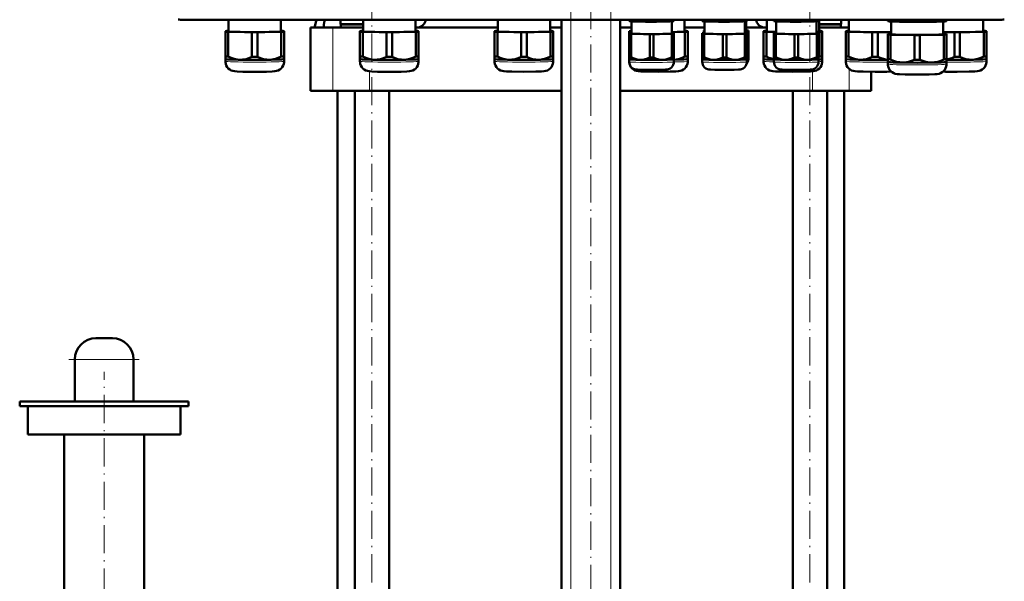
# Model space of a CAD drawing. Extents: x -2065 to 2446, y -2159 to 856.
# Tile 22 of 57: x -1699 to -1279, y -210 to 29. Entities that reach past the tile are written whole.
import ezdxf

# ---------------------------------------------------------------- set-up
doc = ezdxf.new("R2010")
doc.units = 0
doc.linetypes.add('DASHDOT', pattern=[18.5, 12, -3, 0.5, -3])

msp = doc.modelspace()

# ---------------------------------------------------------------- linework, layer by layer
at = {"color": 7, "linetype": 'DASHDOT', "lineweight": 18}
for p, q in [((-1463.57, -604.11), (-1463.57, 86.79)), ((-1446.57, -604.11), (-1446.57, 86.79)), ((-1548.41, -358.64), (-1548.41, 62.56)), ((-1361.73, -358.64), (-1361.73, 62.56)), ((-1455.07, 55.79), (-1455.07, -263.11)), ((-1677.57, -115.54), (-1647.57, -115.54)), ((-1662.57, -272.21), (-1662.57, -120.93))]:
    msp.add_line(p, q, dxfattribs=at)
at = {"color": 7, "lineweight": 18}
for p, q in [((-1629, 29.4), (-1629, 29.21)), ((-1280.94, 29.4), (-1280.94, 29.21)), ((-1565.15, 25.96), (-1565.15, -1.04)), ((-1463.57, -546.54), (-1463.57, 29.21)), ((-1446.57, -546.54), (-1446.57, 29.21)), ((-1549.49, 7.28), (-1549.49, -1.04)), ((-1360.64, 7.26), (-1360.64, -1.04)), ((-1344.99, 8.34), (-1344.99, -1.04)), ((-1650.07, -115.54), (-1675.07, -115.54))]:
    msp.add_line(p, q, dxfattribs=at)
at = {"color": 7, "lineweight": 50}
for p, q in [((-1280.94, 29.21), (-1629, 29.21)), ((-1609.54, 29.21), (-1609.54, 24.3)), ((-1295.93, 29.21), (-1608.73, 29.21)), ((-1587.24, 24.3), (-1587.24, 29.21)), ((-1572.89, 25.96), (-1574.57, 25.96)), ((-1574.57, 25.96), (-1574.57, -1.04)), ((-1572.02, 29.21), (-1572.89, 25.96)), ((-1572.89, 25.96), (-1568.77, 25.96)), ((-1568.88, 27.11), (-1568.9, 27)), ((-1568.77, 25.96), (-1565.15, 25.96)), ((-1565.15, 25.96), (-1552.16, 25.96)), ((-1561.79, 27.46), (-1561.79, 29.21)), ((-1552.16, 27.46), (-1561.79, 27.46)), ((-1552.16, 27.26), (-1561.61, 27.26)), ((-1561.61, 25.96), (-1561.61, 27.26)), ((-1555.71, 27.26), (-1555.71, 27.46)), ((-1552.16, 29.21), (-1552.16, 24.3)), ((-1529.86, 24.3), (-1529.86, 29.21)), ((-1529.86, 25.96), (-1529.31, 25.96)), ((-1529.31, 25.96), (-1494.79, 25.96)), ((-1526.66, 27), (-1526.55, 27.11)), ((-1494.79, 29.21), (-1494.79, 24.3)), ((-1472.49, 24.3), (-1472.49, 29.21)), ((-1472.49, 25.96), (-1467.57, 25.96)), ((-1467.57, -546.54), (-1467.57, 29.21)), ((-1442.57, -546.54), (-1442.57, 29.21)), ((-1442.57, 25.96), (-1437.84, 25.96)), ((-1438.74, 28.86), (-1438.74, 29.21)), ((-1438.74, 28.86), (-1438.74, 28.69)), ((-1438.7, 28.68), (-1438.74, 28.69)), ((-1437.96, 28.83), (-1437.96, 29.21)), ((-1437.84, 23.4), (-1437.84, 28.59)), ((-1430.02, 28.71), (-1430.02, 29.21)), ((-1428.46, 28.71), (-1428.46, 29.21)), ((-1420.64, 28.59), (-1420.64, 23.4)), ((-1420.52, 28.83), (-1420.52, 29.21)), ((-1419.79, 28.68), (-1419.74, 28.69)), ((-1419.74, 28.86), (-1419.74, 29.21)), ((-1419.74, 28.69), (-1419.74, 28.86)), ((-1415.15, 24.3), (-1415.15, 29.21)), ((-1415.15, 25.96), (-1406.72, 25.96)), ((-1407.62, 28.86), (-1407.62, 29.21)), ((-1407.62, 28.86), (-1407.62, 28.69)), ((-1407.57, 28.68), (-1407.62, 28.69)), ((-1406.84, 28.83), (-1406.84, 29.21)), ((-1406.72, 23.4), (-1406.72, 28.6)), ((-1398.9, 28.71), (-1398.9, 29.21)), ((-1397.34, 28.71), (-1397.34, 29.21)), ((-1389.52, 28.6), (-1389.52, 23.4)), ((-1389.4, 28.83), (-1389.4, 29.21)), ((-1388.85, 28.65), (-1388.85, 24.6)), ((-1388.85, 25.96), (-1380.83, 25.96)), ((-1388.67, 28.68), (-1388.62, 28.69)), ((-1388.62, 28.86), (-1388.62, 29.21)), ((-1388.62, 28.69), (-1388.62, 28.86)), ((-1383.59, 27.11), (-1383.47, 27)), ((-1380.83, 25.96), (-1380.1, 25.96)), ((-1380.1, 29.21), (-1380.1, 24.3)), ((-1377.06, 28.86), (-1377.06, 29.21)), ((-1377.06, 28.86), (-1377.06, 28.69)), ((-1377.02, 28.68), (-1377.06, 28.69)), ((-1376.29, 28.83), (-1376.29, 29.21)), ((-1376.16, 23.4), (-1376.16, 28.59)), ((-1368.34, 28.71), (-1368.34, 29.21)), ((-1366.79, 28.71), (-1366.79, 29.21)), ((-1358.96, 28.59), (-1358.96, 23.4)), ((-1358.84, 28.83), (-1358.84, 29.21)), ((-1358.11, 28.68), (-1358.06, 28.69)), ((-1358.06, 28.86), (-1358.06, 29.21)), ((-1358.06, 28.69), (-1358.06, 28.86)), ((-1357.8, 24.3), (-1357.8, 29.21)), ((-1348.35, 27.46), (-1357.8, 27.46)), ((-1348.53, 27.26), (-1357.8, 27.26)), ((-1357.8, 25.96), (-1345.1, 25.96)), ((-1354.43, 27.26), (-1354.43, 27.46)), ((-1348.53, 27.26), (-1348.53, 25.96)), ((-1348.35, 27.46), (-1348.35, 29.21)), ((-1345.1, 29.21), (-1345.1, 24.3)), ((-1328.5, 28.9), (-1328.5, 29.21)), ((-1328.5, 28.9), (-1328.5, 28.69)), ((-1328.44, 28.67), (-1328.5, 28.69)), ((-1327.31, 28.84), (-1327.31, 29.21)), ((-1327.15, 28.55), (-1327.15, 23.1)), ((-1317.18, 28.69), (-1317.18, 29.21)), ((-1314.81, 28.69), (-1314.81, 29.21)), ((-1304.85, 23.1), (-1304.85, 28.55)), ((-1304.68, 28.84), (-1304.68, 29.21)), ((-1303.56, 28.67), (-1303.5, 28.69)), ((-1303.5, 28.9), (-1303.5, 29.21)), ((-1303.5, 28.69), (-1303.5, 28.9)), ((-1287.8, 24.3), (-1287.8, 29.21)), ((-1610.89, 24.45), (-1610.89, 24.15)), ((-1610.89, 24.15), (-1610.89, 13.64)), ((-1609.54, 24.51), (-1609.7, 24.51)), ((-1609.7, 24.09), (-1599.57, 23.94)), ((-1609.7, 24.09), (-1609.7, 13.59)), ((-1599.57, 23.94), (-1599.57, 13.44)), ((-1597.2, 23.94), (-1587.07, 24.09)), ((-1597.2, 23.94), (-1597.2, 13.44)), ((-1587.07, 24.51), (-1587.24, 24.51)), ((-1587.07, 24.09), (-1587.07, 13.59)), ((-1585.89, 24.15), (-1585.89, 24.45)), ((-1585.89, 24.15), (-1585.89, 13.64)), ((-1553.51, 24.45), (-1553.51, 24.15)), ((-1553.51, 24.15), (-1553.51, 13.64)), ((-1552.16, 24.51), (-1552.33, 24.51)), ((-1552.33, 24.09), (-1542.2, 23.94)), ((-1552.33, 24.09), (-1552.33, 13.59)), ((-1542.2, 23.94), (-1542.2, 13.44)), ((-1539.83, 23.94), (-1529.7, 24.09)), ((-1539.83, 23.94), (-1539.83, 13.44)), ((-1529.7, 24.51), (-1529.86, 24.51)), ((-1529.7, 24.09), (-1529.7, 13.59)), ((-1528.51, 24.15), (-1528.51, 24.45)), ((-1528.51, 24.15), (-1528.51, 13.64)), ((-1496.14, 24.46), (-1496.14, 24.15)), ((-1496.14, 24.15), (-1496.14, 13.65)), ((-1494.79, 24.51), (-1494.95, 24.51)), ((-1494.95, 24.1), (-1484.83, 23.94)), ((-1494.95, 24.1), (-1494.95, 13.59)), ((-1484.83, 23.94), (-1484.83, 13.44)), ((-1482.45, 23.94), (-1472.33, 24.1)), ((-1482.45, 23.94), (-1482.45, 13.44)), ((-1472.33, 24.51), (-1472.49, 24.51)), ((-1472.33, 24.1), (-1472.33, 13.59)), ((-1471.14, 24.15), (-1471.14, 24.46)), ((-1471.14, 24.15), (-1471.14, 13.65)), ((-1438.8, 24.46), (-1438.8, 24.15)), ((-1438.8, 24.15), (-1438.8, 13.65)), ((-1438.74, 23.52), (-1438.74, 23.28)), ((-1438.74, 23.28), (-1438.74, 13.32)), ((-1437.84, 23.56), (-1437.96, 23.56)), ((-1437.96, 23.25), (-1430.02, 23.13)), ((-1437.96, 23.25), (-1437.96, 13.29)), ((-1430.02, 23.13), (-1430.02, 13.17)), ((-1428.46, 23.13), (-1420.52, 23.25)), ((-1428.46, 23.13), (-1428.46, 13.17)), ((-1420.64, 24.01), (-1414.98, 24.1)), ((-1420.52, 23.56), (-1420.64, 23.56)), ((-1420.52, 23.25), (-1420.52, 13.29)), ((-1419.74, 23.28), (-1419.74, 23.52)), ((-1419.74, 23.28), (-1419.74, 13.32)), ((-1414.98, 24.51), (-1415.15, 24.51)), ((-1414.98, 24.1), (-1414.98, 13.59)), ((-1413.8, 24.15), (-1413.8, 24.46)), ((-1413.8, 24.15), (-1413.8, 13.65)), ((-1407.62, 23.52), (-1407.62, 23.28)), ((-1407.62, 23.28), (-1407.62, 13.33)), ((-1406.95, 24.72), (-1406.95, 24.48)), ((-1406.95, 24.48), (-1406.95, 23.55)), ((-1406.72, 23.56), (-1406.84, 23.56)), ((-1406.84, 23.25), (-1398.9, 23.13)), ((-1406.84, 23.25), (-1406.84, 13.29)), ((-1398.9, 23.13), (-1398.9, 13.17)), ((-1397.34, 23.13), (-1389.4, 23.25)), ((-1397.34, 23.13), (-1397.34, 13.17)), ((-1389.52, 24.44), (-1388.73, 24.45)), ((-1389.4, 23.56), (-1389.52, 23.56)), ((-1389.4, 23.25), (-1389.4, 13.29)), ((-1388.73, 24.76), (-1388.85, 24.76)), ((-1388.73, 24.45), (-1388.73, 23.53)), ((-1388.62, 23.28), (-1388.62, 23.52)), ((-1388.62, 23.28), (-1388.62, 13.33)), ((-1387.95, 24.48), (-1387.95, 24.72)), ((-1387.95, 24.48), (-1387.95, 14.53)), ((-1381.45, 24.46), (-1381.45, 24.15)), ((-1381.45, 24.15), (-1381.45, 13.65)), ((-1380.1, 24.51), (-1380.26, 24.51)), ((-1380.26, 24.1), (-1376.16, 24.03)), ((-1380.26, 24.1), (-1380.26, 13.59)), ((-1377.06, 23.52), (-1377.06, 23.28)), ((-1377.06, 23.28), (-1377.06, 13.32)), ((-1376.16, 23.56), (-1376.29, 23.56)), ((-1376.29, 23.25), (-1368.34, 23.13)), ((-1376.29, 23.25), (-1376.29, 13.29)), ((-1368.34, 23.13), (-1368.34, 13.17)), ((-1366.79, 23.13), (-1358.84, 23.25)), ((-1366.79, 23.13), (-1366.79, 13.17)), ((-1358.96, 24.08), (-1357.64, 24.1)), ((-1358.84, 23.56), (-1358.96, 23.56)), ((-1358.84, 23.25), (-1358.84, 13.29)), ((-1358.06, 23.28), (-1358.06, 23.52)), ((-1358.06, 23.28), (-1358.06, 13.32)), ((-1357.64, 24.51), (-1357.8, 24.51)), ((-1357.64, 24.1), (-1357.64, 13.59)), ((-1356.45, 24.15), (-1356.45, 24.46)), ((-1356.45, 24.15), (-1356.45, 13.65)), ((-1346.45, 24.46), (-1346.45, 24.15)), ((-1346.45, 24.15), (-1346.45, 13.65)), ((-1345.1, 24.51), (-1345.26, 24.51)), ((-1345.26, 24.1), (-1335.14, 23.94)), ((-1345.26, 24.1), (-1345.26, 13.59)), ((-1335.14, 23.94), (-1335.14, 13.44)), ((-1332.76, 23.94), (-1327.15, 24.03)), ((-1332.76, 23.94), (-1332.76, 13.44)), ((-1328.5, 23.26), (-1328.5, 22.95)), ((-1328.5, 22.95), (-1328.5, 12.45)), ((-1327.15, 23.31), (-1327.31, 23.31)), ((-1327.31, 22.9), (-1317.18, 22.74)), ((-1327.31, 22.9), (-1327.31, 12.39)), ((-1317.18, 22.74), (-1317.18, 12.24)), ((-1314.81, 22.74), (-1304.68, 22.9)), ((-1314.81, 22.74), (-1314.81, 12.24)), ((-1304.85, 24.01), (-1300.14, 23.94)), ((-1304.68, 23.31), (-1304.85, 23.31)), ((-1304.68, 22.9), (-1304.68, 12.39)), ((-1303.5, 22.95), (-1303.5, 23.26)), ((-1303.5, 22.95), (-1303.5, 12.45)), ((-1300.14, 23.94), (-1300.14, 13.44)), ((-1297.76, 23.94), (-1287.64, 24.1)), ((-1297.76, 23.94), (-1297.76, 13.44)), ((-1287.64, 24.51), (-1287.8, 24.51)), ((-1287.64, 24.1), (-1287.64, 13.59)), ((-1286.45, 24.15), (-1286.45, 24.46)), ((-1286.45, 24.15), (-1286.45, 13.65)), ((-1610.89, 13.64), (-1610.89, 12.49)), ((-1585.89, 12.49), (-1585.89, 13.64)), ((-1553.51, 13.64), (-1553.51, 12.49)), ((-1528.51, 12.49), (-1528.51, 13.64)), ((-1496.14, 13.65), (-1496.14, 12.49)), ((-1471.14, 12.49), (-1471.14, 13.65)), ((-1438.8, 13.65), (-1438.8, 12.49)), ((-1438.74, 13.32), (-1438.74, 12.39)), ((-1419.74, 12.39), (-1419.74, 13.32)), ((-1413.8, 12.49), (-1413.8, 13.65)), ((-1407.62, 13.33), (-1407.62, 12.39)), ((-1388.62, 12.39), (-1388.62, 13.33)), ((-1387.95, 13.59), (-1387.95, 14.53)), ((-1387.95, 13.6), (-1387.95, 12.51)), ((-1387.95, 13.59), (-1387.95, 13.59)), ((-1381.45, 13.65), (-1381.45, 12.49)), ((-1377.06, 13.32), (-1377.06, 12.39)), ((-1358.06, 12.39), (-1358.06, 13.32)), ((-1356.45, 12.49), (-1356.45, 13.65)), ((-1346.45, 13.65), (-1346.45, 12.49)), ((-1286.45, 12.49), (-1286.45, 13.65)), ((-1610.89, 12.5), (-1610.89, 11.54)), ((-1610.88, 12.49), (-1610.89, 12.49)), ((-1585.89, 11.54), (-1585.89, 12.5)), ((-1585.89, 12.49), (-1585.89, 12.49)), ((-1553.51, 12.5), (-1553.51, 11.55)), ((-1553.51, 12.49), (-1553.51, 12.49)), ((-1528.52, 12.49), (-1528.51, 12.49)), ((-1528.51, 11.55), (-1528.51, 12.5)), ((-1496.14, 12.5), (-1496.14, 11.55)), ((-1496.14, 12.49), (-1496.14, 12.49)), ((-1471.15, 12.49), (-1471.14, 12.49)), ((-1471.14, 11.55), (-1471.14, 12.5)), ((-1438.8, 12.5), (-1438.8, 11.55)), ((-1438.79, 12.49), (-1438.8, 12.49)), ((-1438.74, 11.31), (-1438.74, 12.4)), ((-1438.74, 12.39), (-1438.74, 12.39)), ((-1419.74, 12.4), (-1419.74, 11.31)), ((-1419.74, 12.39), (-1419.74, 12.39)), ((-1413.8, 11.55), (-1413.8, 12.5)), ((-1413.8, 12.49), (-1413.8, 12.49)), ((-1407.62, 11.31), (-1407.62, 12.4)), ((-1407.62, 12.39), (-1407.62, 12.39)), ((-1388.62, 12.4), (-1388.62, 11.31)), ((-1388.62, 12.39), (-1388.62, 12.39)), ((-1381.45, 12.5), (-1381.45, 11.55)), ((-1381.45, 12.49), (-1381.45, 12.49)), ((-1377.06, 11.31), (-1377.06, 12.4)), ((-1377.06, 12.39), (-1377.06, 12.39)), ((-1358.07, 12.39), (-1358.06, 12.39)), ((-1358.06, 12.4), (-1358.06, 11.31)), ((-1356.45, 11.55), (-1356.45, 12.5)), ((-1356.45, 12.49), (-1356.45, 12.49)), ((-1346.45, 12.5), (-1346.45, 11.55)), ((-1346.45, 12.49), (-1346.45, 12.49)), ((-1328.5, 12.45), (-1328.5, 11.3)), ((-1328.5, 11.3), (-1328.5, 10.35)), ((-1328.49, 11.29), (-1328.5, 11.3)), ((-1303.5, 11.3), (-1303.5, 12.45)), ((-1303.5, 10.35), (-1303.5, 11.3)), ((-1303.5, 11.29), (-1303.5, 11.3)), ((-1286.45, 11.55), (-1286.45, 12.5)), ((-1286.45, 12.49), (-1286.45, 12.49)), ((-1335.57, 7.1), (-1335.57, -1.04)), ((-1565.15, -1.04), (-1574.57, -1.04)), ((-1549.49, -1.04), (-1565.15, -1.04)), ((-1563.07, -236.54), (-1563.07, -1.04)), ((-1555.71, -323.54), (-1555.71, -1.04)), ((-1467.57, -1.04), (-1549.49, -1.04)), ((-1541.11, -323.54), (-1541.11, -1.04)), ((-1360.64, -1.04), (-1442.57, -1.04)), ((-1369.03, -323.54), (-1369.03, -1.04)), ((-1344.99, -1.04), (-1360.64, -1.04)), ((-1354.43, -323.54), (-1354.43, -1.04)), ((-1347.07, -1.04), (-1347.07, -236.54)), ((-1335.57, -1.04), (-1344.99, -1.04)), ((-1659.07, -106.54), (-1666.07, -106.54)), ((-1675.07, -133.54), (-1675.07, -115.54)), ((-1650.07, -133.54), (-1650.07, -115.54)), ((-1698.57, -133.54), (-1662.57, -133.54)), ((-1698.57, -135.54), (-1698.57, -133.54)), ((-1662.57, -133.54), (-1626.57, -133.54)), ((-1626.57, -135.54), (-1626.57, -133.54)), ((-1662.57, -135.54), (-1698.57, -135.54)), ((-1695.07, -147.54), (-1695.07, -135.54)), ((-1626.57, -135.54), (-1662.57, -135.54)), ((-1630.07, -147.54), (-1630.07, -135.54)), ((-1662.57, -147.54), (-1695.07, -147.54)), ((-1679.57, -257.54), (-1679.57, -147.54)), ((-1630.07, -147.54), (-1662.57, -147.54)), ((-1645.57, -257.54), (-1645.57, -147.54))]:
    msp.add_line(p, q, dxfattribs=at)
for points in [[(-1568.9, 27), (-1568.93, 26.56), (-1568.92, 26.23), (-1568.87, 26.05), (-1568.83, 25.99), (-1568.8, 25.97), (-1568.77, 25.96)], [(-1568.48, 29.21), (-1568.72, 28.11), (-1568.88, 27.11)], [(-1433.99, 28.48), (-1435.96, 28.59), (-1437.96, 28.83)], [(-1430.02, 28.71), (-1432.02, 28.53), (-1433.99, 28.48)], [(-1424.49, 28.48), (-1426.46, 28.53), (-1428.46, 28.71)], [(-1420.52, 28.83), (-1422.52, 28.59), (-1424.49, 28.48)], [(-1402.87, 28.49), (-1404.84, 28.59), (-1406.84, 28.83)], [(-1398.9, 28.71), (-1400.9, 28.53), (-1402.87, 28.49)], [(-1393.37, 28.49), (-1395.34, 28.53), (-1397.34, 28.71)], [(-1389.4, 28.83), (-1391.4, 28.59), (-1393.37, 28.49)], [(-1372.31, 28.48), (-1374.29, 28.59), (-1376.29, 28.83)], [(-1368.34, 28.71), (-1370.34, 28.53), (-1372.31, 28.48)], [(-1362.81, 28.48), (-1364.79, 28.53), (-1366.79, 28.71)], [(-1358.84, 28.83), (-1360.84, 28.59), (-1362.81, 28.48)], [(-1322.25, 28.42), (-1323.51, 28.46), (-1324.76, 28.55), (-1326.03, 28.67), (-1327.31, 28.84)], [(-1317.18, 28.69), (-1318.55, 28.55), (-1319.89, 28.46), (-1321.07, 28.42), (-1322.25, 28.42)], [(-1309.75, 28.42), (-1310.93, 28.42), (-1312.11, 28.46), (-1313.45, 28.55), (-1314.81, 28.69)], [(-1304.68, 28.84), (-1305.97, 28.67), (-1307.23, 28.55), (-1308.49, 28.46), (-1309.75, 28.42)], [(-1604.64, 12.21), (-1605.26, 12.24), (-1605.88, 12.31), (-1606.53, 12.43), (-1607.18, 12.59), (-1608.44, 13.02), (-1609.7, 13.59)], [(-1599.57, 13.44), (-1600.83, 12.9), (-1602.09, 12.51), (-1602.74, 12.37), (-1603.39, 12.28), (-1604.01, 12.22), (-1604.64, 12.21)], [(-1592.14, 12.21), (-1592.76, 12.22), (-1593.38, 12.28), (-1594.03, 12.37), (-1594.68, 12.51), (-1595.94, 12.9), (-1597.2, 13.44)], [(-1587.07, 13.59), (-1588.33, 13.02), (-1589.59, 12.59), (-1590.24, 12.43), (-1590.9, 12.31), (-1591.51, 12.24), (-1592.14, 12.21)], [(-1547.26, 12.21), (-1547.89, 12.24), (-1548.51, 12.31), (-1549.16, 12.43), (-1549.81, 12.59), (-1551.07, 13.02), (-1552.33, 13.59)], [(-1542.2, 13.44), (-1543.46, 12.91), (-1544.72, 12.52), (-1545.37, 12.38), (-1546.02, 12.28), (-1546.64, 12.23), (-1547.26, 12.21)], [(-1534.76, 12.21), (-1535.39, 12.23), (-1536.01, 12.28), (-1536.66, 12.38), (-1537.31, 12.52), (-1538.57, 12.91), (-1539.83, 13.44)], [(-1529.7, 13.59), (-1530.96, 13.02), (-1532.22, 12.59), (-1532.87, 12.43), (-1533.52, 12.31), (-1534.14, 12.24), (-1534.76, 12.21)], [(-1489.89, 12.22), (-1490.51, 12.25), (-1491.13, 12.32), (-1491.79, 12.43), (-1492.44, 12.59), (-1493.7, 13.02), (-1494.95, 13.59)], [(-1484.83, 13.44), (-1486.09, 12.91), (-1487.34, 12.52), (-1487.99, 12.38), (-1488.64, 12.28), (-1489.27, 12.23), (-1489.89, 12.22)], [(-1477.39, 12.22), (-1478.02, 12.23), (-1478.64, 12.28), (-1479.29, 12.38), (-1479.94, 12.52), (-1481.2, 12.91), (-1482.45, 13.44)], [(-1472.33, 13.59), (-1473.59, 13.02), (-1474.84, 12.59), (-1475.5, 12.43), (-1476.15, 12.32), (-1476.77, 12.25), (-1477.39, 12.22)], [(-1433.99, 12.18), (-1434.88, 12.25), (-1435.77, 12.43), (-1436.65, 12.7), (-1437.31, 12.97), (-1437.96, 13.29)], [(-1430.02, 13.17), (-1431.01, 12.74), (-1431.99, 12.43), (-1432.99, 12.23), (-1433.99, 12.18)], [(-1424.49, 12.18), (-1425.49, 12.23), (-1426.49, 12.43), (-1427.48, 12.74), (-1428.46, 13.17)], [(-1420.52, 13.29), (-1421.18, 12.97), (-1421.83, 12.7), (-1422.71, 12.43), (-1423.6, 12.25), (-1424.49, 12.18)], [(-1414.98, 13.59), (-1416.17, 13.05), (-1417.35, 12.64), (-1418.54, 12.36), (-1419.74, 12.23)], [(-1402.87, 12.18), (-1403.76, 12.25), (-1404.65, 12.43), (-1405.53, 12.7), (-1406.18, 12.97), (-1406.84, 13.29)], [(-1398.9, 13.17), (-1399.88, 12.74), (-1400.87, 12.43), (-1401.87, 12.24), (-1402.87, 12.18)], [(-1393.37, 12.18), (-1394.37, 12.24), (-1395.37, 12.43), (-1396.36, 12.74), (-1397.34, 13.17)], [(-1389.4, 13.29), (-1390.06, 12.97), (-1390.71, 12.7), (-1391.59, 12.43), (-1392.48, 12.25), (-1393.37, 12.18)], [(-1377.06, 12.43), (-1378.13, 12.71), (-1379.2, 13.1), (-1380.26, 13.59)], [(-1372.31, 12.18), (-1373.21, 12.25), (-1374.09, 12.43), (-1374.97, 12.7), (-1375.63, 12.97), (-1376.29, 13.29)], [(-1368.34, 13.17), (-1369.33, 12.74), (-1370.32, 12.43), (-1371.31, 12.23), (-1372.31, 12.18)], [(-1362.81, 12.18), (-1363.82, 12.23), (-1364.81, 12.43), (-1365.8, 12.74), (-1366.79, 13.17)], [(-1358.84, 13.29), (-1359.5, 12.97), (-1360.16, 12.7), (-1361.04, 12.43), (-1361.92, 12.25), (-1362.81, 12.18)], [(-1340.2, 12.22), (-1340.82, 12.25), (-1341.44, 12.32), (-1342.1, 12.43), (-1342.75, 12.59), (-1344.01, 13.02), (-1345.26, 13.59)], [(-1335.14, 13.44), (-1336.4, 12.91), (-1337.65, 12.52), (-1338.3, 12.38), (-1338.95, 12.28), (-1339.58, 12.23), (-1340.2, 12.22)], [(-1328.5, 12.24), (-1329.45, 12.35), (-1330.4, 12.56), (-1331.35, 12.85), (-1332.06, 13.12), (-1332.76, 13.44)], [(-1300.14, 13.44), (-1301.26, 12.96), (-1302.37, 12.59), (-1303.5, 12.34)], [(-1292.7, 12.22), (-1293.33, 12.23), (-1293.95, 12.28), (-1294.6, 12.38), (-1295.25, 12.52), (-1296.51, 12.91), (-1297.76, 13.44)], [(-1287.64, 13.59), (-1288.9, 13.02), (-1290.15, 12.59), (-1290.81, 12.43), (-1291.46, 12.32), (-1292.08, 12.25), (-1292.7, 12.22)], [(-1598.39, 7.09), (-1603.46, 7.13), (-1605.86, 7.21), (-1606.93, 7.29), (-1607.7, 7.43), (-1608.39, 7.67), (-1609.06, 8.05), (-1609.64, 8.54), (-1610.13, 9.12), (-1610.5, 9.78), (-1610.76, 10.49), (-1610.88, 11.24), (-1610.89, 11.54)], [(-1598.39, 7.09), (-1593.31, 7.13), (-1590.91, 7.21), (-1589.84, 7.29), (-1589.08, 7.43), (-1588.38, 7.67), (-1587.72, 8.05), (-1587.13, 8.54), (-1586.65, 9.12), (-1586.27, 9.78), (-1586.02, 10.49), (-1585.9, 11.24), (-1585.89, 11.54)], [(-1541.01, 7.09), (-1546.09, 7.13), (-1548.49, 7.21), (-1549.56, 7.29), (-1550.32, 7.43), (-1551.02, 7.68), (-1551.68, 8.05), (-1552.27, 8.54), (-1552.75, 9.12), (-1553.13, 9.78), (-1553.38, 10.5), (-1553.5, 11.24), (-1553.51, 11.55)], [(-1541.01, 7.09), (-1535.94, 7.13), (-1533.54, 7.21), (-1532.47, 7.29), (-1531.7, 7.43), (-1531.01, 7.68), (-1530.34, 8.05), (-1529.76, 8.54), (-1529.27, 9.12), (-1528.9, 9.78), (-1528.65, 10.5), (-1528.52, 11.24), (-1528.51, 11.55)], [(-1483.64, 7.09), (-1488.72, 7.14), (-1491.11, 7.21), (-1492.19, 7.29), (-1492.95, 7.43), (-1493.65, 7.68), (-1494.31, 8.06), (-1494.89, 8.54), (-1495.38, 9.12), (-1495.76, 9.78), (-1496.01, 10.5), (-1496.13, 11.24), (-1496.14, 11.55)], [(-1483.64, 7.09), (-1478.57, 7.14), (-1476.17, 7.21), (-1475.09, 7.29), (-1474.33, 7.43), (-1473.64, 7.68), (-1472.97, 8.06), (-1472.39, 8.54), (-1471.9, 9.12), (-1471.52, 9.78), (-1471.27, 10.5), (-1471.15, 11.24), (-1471.14, 11.55)], [(-1426.3, 7.09), (-1431.37, 7.14), (-1433.77, 7.21), (-1434.84, 7.29), (-1435.61, 7.43), (-1436.3, 7.68), (-1436.97, 8.06), (-1437.55, 8.54), (-1438.04, 9.12), (-1438.41, 9.78), (-1438.66, 10.5), (-1438.78, 11.24), (-1438.8, 11.55)], [(-1429.24, 7.94), (-1433.37, 7.98), (-1435.16, 8.04), (-1435.94, 8.12), (-1436.54, 8.26), (-1437.17, 8.55), (-1437.72, 8.96), (-1438.17, 9.48), (-1438.5, 10.08), (-1438.69, 10.74), (-1438.74, 11.31)], [(-1429.24, 7.94), (-1425.11, 7.98), (-1423.32, 8.04), (-1422.55, 8.12), (-1421.94, 8.26), (-1421.32, 8.55), (-1420.76, 8.96), (-1420.31, 9.48), (-1419.99, 10.08), (-1419.79, 10.74), (-1419.74, 11.31)], [(-1426.3, 7.09), (-1421.22, 7.14), (-1418.82, 7.21), (-1417.75, 7.29), (-1416.98, 7.43), (-1416.29, 7.68), (-1415.63, 8.06), (-1415.04, 8.54), (-1414.55, 9.12), (-1414.18, 9.78), (-1413.93, 10.5), (-1413.81, 11.24), (-1413.8, 11.55)], [(-1398.12, 7.94), (-1402.25, 7.98), (-1404.04, 8.04), (-1404.82, 8.12), (-1405.42, 8.26), (-1406.04, 8.55), (-1406.6, 8.96), (-1407.05, 9.48), (-1407.38, 10.08), (-1407.57, 10.74), (-1407.62, 11.31)], [(-1398.12, 7.94), (-1393.99, 7.98), (-1392.2, 8.04), (-1391.43, 8.12), (-1390.82, 8.26), (-1390.2, 8.55), (-1389.64, 8.96), (-1389.19, 9.48), (-1388.86, 10.08), (-1388.67, 10.74), (-1388.62, 11.31)], [(-1368.95, 7.09), (-1374.03, 7.14), (-1376.42, 7.21), (-1377.5, 7.29), (-1378.26, 7.43), (-1378.96, 7.68), (-1379.62, 8.06), (-1380.2, 8.54), (-1380.69, 9.12), (-1381.07, 9.78), (-1381.32, 10.5), (-1381.44, 11.24), (-1381.45, 11.55)], [(-1367.56, 7.94), (-1371.69, 7.98), (-1373.48, 8.04), (-1374.26, 8.12), (-1374.86, 8.26), (-1375.49, 8.55), (-1376.04, 8.96), (-1376.49, 9.48), (-1376.82, 10.08), (-1377.01, 10.74), (-1377.06, 11.31)], [(-1368.95, 7.09), (-1363.88, 7.14), (-1361.48, 7.21), (-1360.4, 7.29), (-1359.64, 7.43), (-1358.95, 7.68), (-1358.28, 8.06), (-1357.7, 8.54), (-1357.21, 9.12), (-1356.83, 9.78), (-1356.58, 10.5), (-1356.46, 11.24), (-1356.45, 11.55)], [(-1367.56, 7.94), (-1363.43, 7.98), (-1361.64, 8.04), (-1360.87, 8.12), (-1360.26, 8.26), (-1359.64, 8.55), (-1359.09, 8.96), (-1358.64, 9.48), (-1358.31, 10.08), (-1358.11, 10.74), (-1358.06, 11.31)], [(-1333.95, 7.09), (-1339.03, 7.14), (-1341.42, 7.21), (-1342.5, 7.29), (-1343.26, 7.43), (-1343.96, 7.68), (-1344.62, 8.06), (-1345.2, 8.54), (-1345.69, 9.12), (-1346.07, 9.78), (-1346.32, 10.5), (-1346.44, 11.24), (-1346.45, 11.55)], [(-1316, 5.89), (-1321.07, 5.94), (-1323.47, 6.01), (-1324.55, 6.09), (-1325.31, 6.23), (-1326, 6.48), (-1326.67, 6.86), (-1327.25, 7.34), (-1327.74, 7.93), (-1328.11, 8.58), (-1328.37, 9.3), (-1328.49, 10.05), (-1328.5, 10.35)], [(-1322.25, 11.02), (-1322.87, 11.05), (-1323.49, 11.12), (-1324.14, 11.23), (-1324.79, 11.4), (-1326.05, 11.82), (-1327.31, 12.39)], [(-1317.18, 12.24), (-1318.44, 11.71), (-1319.7, 11.32), (-1320.35, 11.18), (-1321, 11.08), (-1321.62, 11.03), (-1322.25, 11.02)], [(-1316, 5.89), (-1310.92, 5.94), (-1308.52, 6.01), (-1307.45, 6.09), (-1306.69, 6.23), (-1305.99, 6.48), (-1305.33, 6.86), (-1304.74, 7.34), (-1304.26, 7.93), (-1303.88, 8.58), (-1303.63, 9.3), (-1303.51, 10.05), (-1303.5, 10.35)], [(-1309.75, 11.02), (-1310.37, 11.03), (-1310.99, 11.08), (-1311.65, 11.18), (-1312.29, 11.32), (-1313.55, 11.71), (-1314.81, 12.24)], [(-1304.68, 12.39), (-1305.94, 11.82), (-1307.2, 11.4), (-1307.85, 11.23), (-1308.51, 11.12), (-1309.13, 11.05), (-1309.75, 11.02)], [(-1298.95, 7.09), (-1293.88, 7.14), (-1291.48, 7.21), (-1290.4, 7.29), (-1289.64, 7.43), (-1288.95, 7.68), (-1288.28, 8.06), (-1287.7, 8.54), (-1287.21, 9.12), (-1286.83, 9.78), (-1286.58, 10.5), (-1286.46, 11.24), (-1286.45, 11.55)], [(-1333.95, 7.09), (-1328.95, 7.13), (-1327.08, 7.18)], [(-1298.95, 7.09), (-1303.95, 7.13), (-1304.94, 7.16)]]:
    msp.add_lwpolyline(points, dxfattribs=at)
for centre, radius, start, end in [((-1629, 38.46), 9.25, 257.0008, 269.9996), ((-1629, 38.46), 9.25, 257.0008, 269.9996), ((-1280.94, 38.46), 9.25, 270.0004, 282.9992), ((-1280.94, 38.46), 9.25, 270.0004, 282.9993), ((-1529.31, 29.86), 3.9, 270, 312.674), ((-1529.31, 29.86), 3.9, 315, 350.4038), ((-1380.83, 29.86), 3.9, 189.5836, 225), ((-1380.83, 29.86), 3.9, 227.326, 270), ((-1365.29, 28.76), 16.98, 295.1665, 296.77), ((-1391.16, 12.51), 3.21, 318.4645, 359.9956), ((-1666.07, -115.54), 9, 90, 180), ((-1659.07, -115.54), 9, 360, 90)]:
    msp.add_arc(centre, radius, start, end, dxfattribs=at)
for centre, major_axis, start_param, end_param in [((-1429.24, 28.98), (-10.55, 0), 0.449938, 0.597259), ((-1429.24, 28.7), (9.5, 0), 3.239479, 4.18879), ((-1429.24, 28.7), (9.5, 0), 4.18879, 6.185299), ((-1429.24, 28.98), (-10.55, 0), 1.497136, 1.644457), ((-1429.24, 28.98), (-10.55, 0), 2.544333, 2.691654), ((-1398.12, 28.98), (-10.55, 0), 0.449938, 0.597259), ((-1398.12, 28.7), (9.5, 0), 3.239479, 4.18879), ((-1398.12, 28.7), (9.5, 0), 4.18879, 6.185299), ((-1398.12, 28.98), (-10.55, 0), 1.497136, 1.644457), ((-1398.12, 28.98), (-10.55, 0), 2.544333, 2.691654), ((-1367.56, 28.98), (-10.55, 0), 0.449938, 0.597259), ((-1367.56, 28.7), (9.5, 0), 3.239479, 4.18879), ((-1367.56, 28.7), (9.5, 0), 4.18879, 6.185299), ((-1367.56, 28.98), (-10.55, 0), 1.497136, 1.644457), ((-1367.56, 28.98), (-10.55, 0), 2.544333, 2.691654), ((-1316, 29.05), (-13.8, 0), 0.437539, 0.609658), ((-1316, 28.7), (12.5, 0), 3.239482, 4.18879), ((-1316, 28.7), (12.5, 0), 4.18879, 6.185296), ((-1316, 29.05), (-13.8, 0), 1.484737, 1.656856), ((-1316, 29.05), (-13.8, 0), 2.531934, 2.704054), ((-1598.39, 24.3), (13.8, 0), 2.531934, 2.704054), ((-1598.39, 24.3), (13.8, 0), 3.579132, 3.751251), ((-1598.39, 24.3), (11.15, 0), 3.141593, 6.283185), ((-1598.39, 24.3), (13.8, 0), 4.626329, 4.798449), ((-1598.39, 24.3), (13.8, 0), 0.437539, 0.609658), ((-1598.39, 24.3), (13.8, 0), 5.673527, 5.845646), ((-1541.01, 24.3), (13.8, 0), 2.531934, 2.704054), ((-1541.01, 24.3), (13.8, 0), 3.579132, 3.751251), ((-1541.01, 24.3), (11.15, 0), 3.141593, 6.283185), ((-1541.01, 24.3), (13.8, 0), 4.626329, 4.798449), ((-1541.01, 24.3), (13.8, 0), 0.437539, 0.609658), ((-1541.01, 24.3), (13.8, 0), 5.673527, 5.845646), ((-1483.64, 24.3), (13.8, 0), 2.531934, 2.704054), ((-1483.64, 24.3), (13.8, 0), 3.579132, 3.751251), ((-1483.64, 24.3), (11.15, 0), 3.141593, 6.283185), ((-1483.64, 24.3), (13.8, 0), 4.626329, 4.798449), ((-1483.64, 24.3), (13.8, 0), 0.437539, 0.609658), ((-1483.64, 24.3), (13.8, 0), 5.673527, 5.845646), ((-1426.3, 24.3), (13.8, 0), 2.561928, 2.704054), ((-1426.3, 24.3), (13.8, 0), 3.579132, 3.721257), ((-1429.24, 23.4), (10.55, 0), 2.544333, 2.691654), ((-1429.24, 23.4), (10.55, 0), 3.591531, 3.738852), ((-1429.24, 23.4), (8.6, 0), 3.141593, 6.283185), ((-1429.24, 23.4), (10.55, 0), 4.638729, 4.786049), ((-1426.3, 24.3), (11.15, 0), 5.244215, 6.283185), ((-1429.24, 23.4), (10.55, 0), 0.449938, 0.597259), ((-1429.24, 23.4), (10.55, 0), 5.685926, 5.833247), ((-1426.3, 24.3), (13.8, 0), 0.437539, 0.609658), ((-1426.3, 24.3), (13.8, 0), 5.673527, 5.845646), ((-1398.12, 23.4), (10.55, 0), 2.544333, 2.691654), ((-1398.12, 23.4), (10.55, 0), 3.591531, 3.738852), ((-1397.45, 24.6), (10.55, 0), 2.64382, 2.691654), ((-1397.45, 24.6), (10.55, 0), 3.591531, 3.639365), ((-1398.12, 23.4), (8.6, 0), 3.141593, 6.283185), ((-1398.12, 23.4), (10.55, 0), 4.638729, 4.786049), ((-1397.45, 24.6), (8.6, 0), 5.885916, 6.283185), ((-1398.12, 23.4), (10.55, 0), 0.449938, 0.597259), ((-1398.12, 23.4), (10.55, 0), 5.685926, 5.833247), ((-1397.45, 24.6), (10.55, 0), 0.449938, 0.597259), ((-1397.45, 24.6), (10.55, 0), 5.685926, 5.833247), ((-1368.95, 24.3), (13.8, 0), 2.531934, 2.704054), ((-1368.95, 24.3), (13.8, 0), 3.579132, 3.751251), ((-1368.95, 24.3), (11.15, 0), 3.141593, 4.008814), ((-1367.56, 23.4), (10.55, 0), 2.544333, 2.691654), ((-1367.56, 23.4), (10.55, 0), 3.591531, 3.738852), ((-1367.56, 23.4), (8.6, 0), 3.141593, 6.283185), ((-1367.56, 23.4), (10.55, 0), 4.638729, 4.786049), ((-1368.95, 24.3), (11.15, 0), 5.822266, 6.283185), ((-1367.56, 23.4), (10.55, 0), 0.449938, 0.597259), ((-1367.56, 23.4), (10.55, 0), 5.685926, 5.833247), ((-1368.95, 24.3), (13.8, 0), 0.437539, 0.609658), ((-1368.95, 24.3), (13.8, 0), 5.673527, 5.845646), ((-1333.95, 24.3), (13.8, 0), 2.531934, 2.704054), ((-1333.95, 24.3), (13.8, 0), 3.579132, 3.751251), ((-1333.95, 24.3), (11.15, 0), 3.141593, 5.368516), ((-1333.95, 24.3), (13.8, 0), 4.626329, 4.798449), ((-1316, 23.1), (13.8, 0), 2.531934, 2.704054), ((-1316, 23.1), (13.8, 0), 3.579132, 3.751251), ((-1316, 23.1), (11.15, 0), 3.141593, 6.283185), ((-1316, 23.1), (13.8, 0), 4.626329, 4.798449), ((-1298.95, 24.3), (11.15, 0), 4.155015, 6.283185), ((-1316, 23.1), (13.8, 0), 0.437539, 0.609658), ((-1316, 23.1), (13.8, 0), 5.673527, 5.845646), ((-1298.95, 24.3), (13.8, 0), 4.626329, 4.798449), ((-1298.95, 24.3), (13.8, 0), 0.437539, 0.609658), ((-1298.95, 24.3), (13.8, 0), 5.673527, 5.845646), ((-1598.39, 13.8), (-13.8, 0), 0.437539, 0.609658), ((-1598.39, 13.8), (-13.8, 0), 1.484737, 1.656856), ((-1598.39, 13.8), (-13.8, 0), 2.531934, 2.704054), ((-1541.01, 13.8), (-13.8, 0), 0.437539, 0.609658), ((-1541.01, 13.8), (-13.8, 0), 1.484737, 1.656856), ((-1541.01, 13.8), (-13.8, 0), 2.531934, 2.704054), ((-1483.64, 13.8), (-13.8, 0), 0.437539, 0.609658), ((-1483.64, 13.8), (-13.8, 0), 1.484737, 1.656856), ((-1483.64, 13.8), (-13.8, 0), 2.531934, 2.704054), ((-1426.3, 13.8), (-13.8, 0), 0.437539, 0.446729), ((-1429.24, 13.44), (-10.55, 0), 0.449938, 0.597259), ((-1429.24, 13.44), (-10.55, 0), 1.497136, 1.644457), ((-1429.24, 13.44), (-10.55, 0), 2.544333, 2.691654), ((-1426.3, 13.8), (-13.8, 0), 2.531934, 2.704054), ((-1398.12, 13.45), (-10.55, 0), 0.449938, 0.597259), ((-1398.12, 13.45), (-10.55, 0), 1.497136, 1.644457), ((-1398.12, 13.45), (-10.55, 0), 2.544333, 2.691654), ((-1397.45, 14.65), (-10.55, 0), 2.562554, 2.691654), ((-1397.45, 13.6), (9.5, 0), 5.905314, 6.256996), ((-1368.95, 13.8), (-13.8, 0), 0.437539, 0.609658), ((-1367.56, 13.44), (-10.55, 0), 0.449938, 0.597259), ((-1367.56, 13.44), (-10.55, 0), 1.497136, 1.644457), ((-1367.56, 13.44), (-10.55, 0), 2.544333, 2.691654), ((-1368.95, 13.8), (-13.8, 0), 2.531934, 2.704054), ((-1333.95, 13.8), (-13.8, 0), 0.437539, 0.609658), ((-1333.95, 13.8), (-13.8, 0), 1.484737, 1.656856), ((-1298.95, 13.8), (-13.8, 0), 1.484737, 1.656856), ((-1298.95, 13.8), (-13.8, 0), 2.531934, 2.704054), ((-1598.39, 12.5), (12.5, 0), 3.167782, 6.256996), ((-1541.01, 12.5), (12.5, 0), 3.167782, 6.256996), ((-1483.64, 12.5), (12.5, 0), 3.167782, 6.256996), ((-1426.3, 12.5), (12.5, 0), 3.167782, 3.234803), ((-1429.24, 12.4), (9.5, 0), 3.167782, 6.256996), ((-1426.3, 12.5), (12.5, 0), 5.26433, 6.256996), ((-1398.12, 12.4), (9.5, 0), 3.167782, 6.256996), ((-1368.95, 12.5), (12.5, 0), 3.167782, 4.006016), ((-1367.56, 12.4), (9.5, 0), 3.167782, 6.256996), ((-1368.95, 12.5), (12.5, 0), 5.769462, 6.256996), ((-1333.95, 12.5), (12.5, 0), 3.167782, 5.163725), ((-1316, 12.6), (-13.8, 0), 0.437539, 0.609658), ((-1316, 11.3), (12.5, 0), 3.167782, 6.256996), ((-1316, 12.6), (-13.8, 0), 1.484737, 1.656856), ((-1316, 12.6), (-13.8, 0), 2.531934, 2.704054), ((-1298.95, 12.5), (12.5, 0), 4.34001, 6.256996)]:
    msp.add_ellipse(centre, major_axis=major_axis, ratio=0.026177, start_param=start_param, end_param=end_param, dxfattribs=at)
at = {"color": 7, "lineweight": 18}
for centre, major_axis, start_param, end_param in [((-1598.39, 11.54), (12.5, 0), 3.141593, 6.283185), ((-1541.01, 11.55), (12.5, 0), 3.141593, 6.283185), ((-1483.64, 11.55), (12.5, 0), 3.141593, 6.283185), ((-1426.3, 11.55), (12.5, 0), 3.141593, 3.234813), ((-1429.24, 11.31), (9.5, 0), 3.141593, 5.235988), ((-1429.24, 11.31), (9.5, 0), 5.235988, 6.283185), ((-1426.3, 11.55), (12.5, 0), 5.264309, 6.283185), ((-1398.12, 11.31), (9.5, 0), 3.141593, 5.235988), ((-1398.12, 11.31), (9.5, 0), 5.235988, 6.283185), ((-1397.45, 12.51), (9.5, 0), 5.905319, 6.283185), ((-1368.95, 11.55), (12.5, 0), 3.141593, 4.006019), ((-1367.56, 11.31), (9.5, 0), 3.141593, 5.235988), ((-1367.56, 11.31), (9.5, 0), 5.235988, 6.283185), ((-1368.95, 11.55), (12.5, 0), 5.769447, 6.283185), ((-1333.95, 11.55), (12.5, 0), 3.141593, 5.163724), ((-1316, 10.35), (12.5, 0), 3.141593, 6.283185), ((-1298.95, 11.55), (12.5, 0), 4.34001, 6.283185)]:
    msp.add_ellipse(centre, major_axis=major_axis, ratio=0.026177, start_param=start_param, end_param=end_param, dxfattribs=at)

doc.saveas('drawing.dxf')
